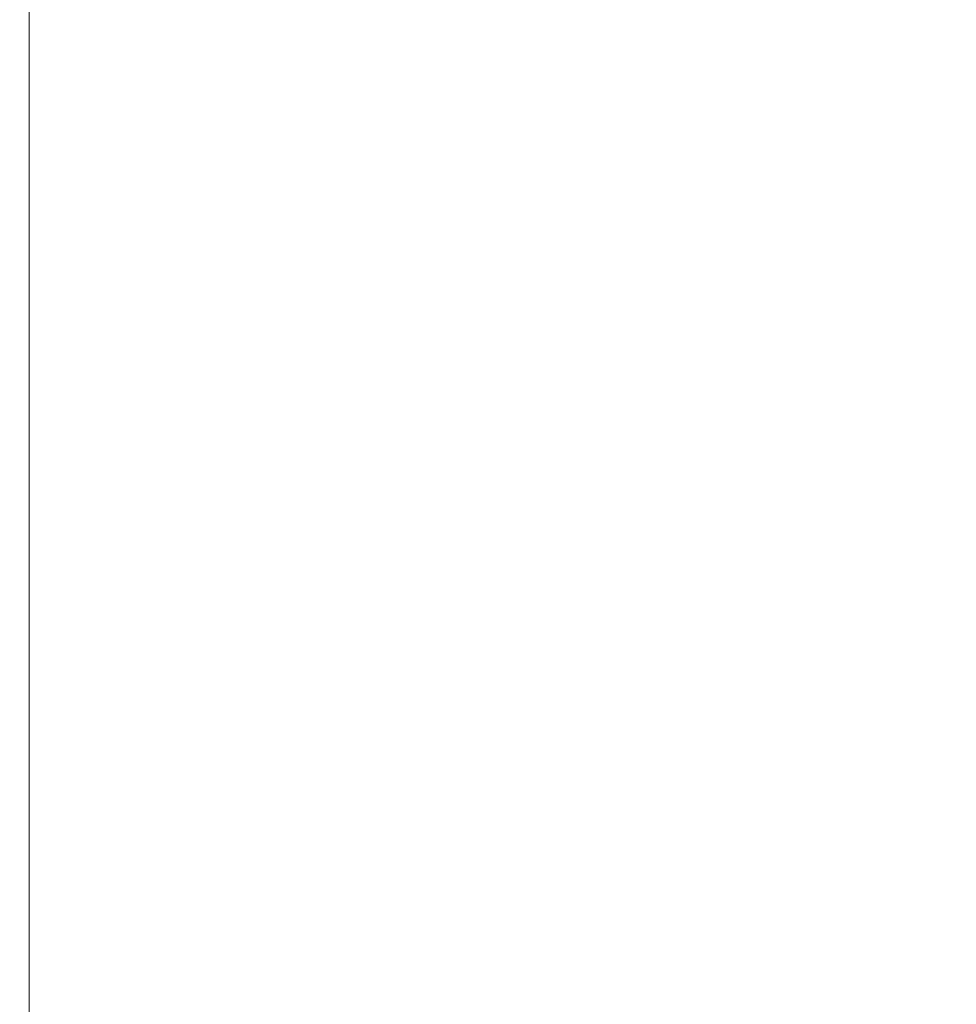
# Model space of a CAD drawing. Header units: inches. Extents: x 0 to 20790, y -12 to 14700.
# Tile 160 of 256: x 6360 to 6439, y 10639 to 10721. Entities that reach past the tile are written whole.
import ezdxf

# ---------------------------------------------------------------- set-up
doc = ezdxf.new("R2010")
doc.units = ezdxf.units.IN
doc.layers.add('1', color=7, linetype='Continuous', true_color=0xffffff)
doc.layers.add('254', color=7, linetype='Continuous', true_color=0xffffff)
doc.styles.add('latin_extended', font='simplex.shx')
doc.dimstyles.get("Standard").update_dxf_attribs({"dimtxt": 0.18, "dimasz": 0.18, "dimexe": 0.18, "dimexo": 0.0625, "dimgap": 0.09, "dimtad": 0, "dimtih": 1, "dimtoh": 1, "dimdec": 4, "dimzin": 0, "dimdsep": 46, "dimtxsty": 'Standard', "dimcen": 0.09, "dimadec": 0, "dimazin": 0, "dimtfac": 1, "dimtdec": 4, "dimtofl": 0, "dimtmove": 0, "dimatfit": 3, "dimfxl": 1, "dimtolj": 1, "dimtzin": 0, "dimarcsym": 0})

# ---------------------------------------------------------------- blocks, each defined once
blk = doc.blocks.new('_U4')
at = {"layer": '254', "color": 3, "linetype": 'Continuous', "lineweight": 13, "transparency": 16777216}
for p, q in [((7390.634, 11881.882), (7390.634, 8755.942)), ((703.134, 10033.942), (703.134, 8755.942)), ((825.634, 8790.942), (7268.134, 8790.942))]:
    blk.add_line(p, q, dxfattribs=at)
at = {"layer": '254', "color": 3, "transparency": 16777216}
for points in [[(825.634, 8811.358), (825.634, 8770.525), (703.134, 8790.942)], [(7268.134, 8770.525), (7268.134, 8811.358), (7390.634, 8790.942)]]:
    blk.add_solid(points, dxfattribs=at)
at = {"layer": 'Defpoints', "color": 0, "transparency": 16777216}
for p in [(7390.634, 11916.882), (703.134, 10068.942), (7390.634, 8790.942)]:
    blk.add_point(p, dxfattribs=at)
at = {"layer": '254', "color": 2, "lineweight": 13, "transparency": 16777216, "insert": (3831.051, 8974.692), "char_height": 122.5, "attachment_point": 1, "style": 'latin_extended'}
blk.add_mtext('\\A1;6687', dxfattribs=at)

msp = doc.modelspace()

# ---------------------------------------------------------------- linework, layer by layer
at = {"layer": '1', "color": 110, "linetype": 'Continuous', "lineweight": 13}
msp.add_line((6360.734, 10908.942), (6360.734, 10378.922), dxfattribs=at)

# ---------------------------------------------------------------- dimensions: what is measured, and where the dimension line sits
at = {"layer": '254', "color": 2, "linetype": 'Continuous', "lineweight": 13}
dim = msp.add_linear_dim(base=(7390.6338, 8790.9416), p1=(703.1339, 10068.9416), p2=(7390.6338, 11916.8821), dimstyle='Standard', override={"dimscale": 35, "dimtxt": 3.5, "dimasz": 3.5, "dimexe": 1, "dimexo": 1, "dimgap": 1.75, "dimtad": 1, "dimtih": 1, "dimtoh": 0, "dimdec": 0, "dimlfac": 1, "dimzin": 8, "dimdsep": 46, "dimlunit": 2, "dimtxsty": 'latin_extended', "dimsah": 1, "dimse1": 0, "dimse2": 0, "dimsd1": 0, "dimsd2": 0, "dimclrd": 3, "dimclre": 3, "dimclrt": 2, "dimtol": 0, "dimtm": -0.1, "dimtfac": 0.714286, "dimtdec": 3, "dimtofl": 1, "dimtmove": 0, "dimtzin": 8, "dimlwd": 13, "dimlwe": 13}, dxfattribs=at)
dim.commit()
dim.dimension.update_dxf_attribs({"geometry": '_U4', "text_midpoint": (4046.8839, 8790.9416), "dimtype": 160})

doc.saveas('drawing.dxf')
